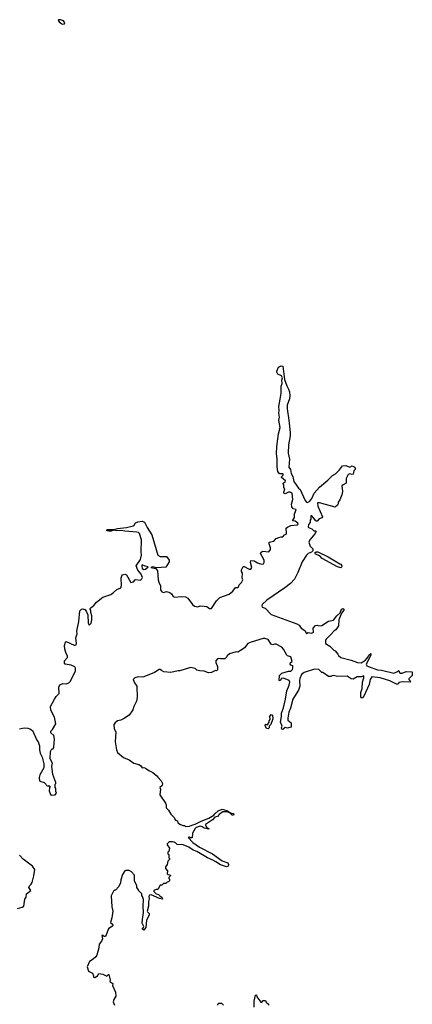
# Model space of a CAD drawing. Extents: x 2219101 to 2444320, y 201258 to 358766.
# Tile 144 of 256: x 2245597 to 2250400, y 313685 to 325722. Entities that reach past the tile are written whole.
import ezdxf

# ---------------------------------------------------------------- set-up
doc = ezdxf.new("R2010")
doc.units = 0

msp = doc.modelspace()

# ---------------------------------------------------------------- linework, layer by layer
at = {"layer": '0CON10XD'}
for points in [[(2246125, 325667), (2246145, 325672), (2246149, 325685), (2246135, 325708), (2246095, 325722), (2246070, 325720), (2246068, 325715), (2246080, 325695), (2246111, 325671), (2246125, 325667)], [(2245631, 317059), (2245655, 317064), (2245695, 317061), (2245723, 317053), (2245754, 317034), (2245807, 316915), (2245824, 316894), (2245840, 316845), (2245839, 316795), (2245846, 316755), (2245873, 316705), (2245894, 316625), (2245893, 316575), (2245845, 316490), (2245834, 316456), (2245835, 316440), (2245845, 316413), (2245897, 316397), (2245918, 316378), (2245925, 316360), (2245938, 316358), (2245945, 316350), (2245955, 316360), (2245968, 316348), (2245960, 316335), (2245958, 316295), (2245975, 316250), (2245985, 316242), (2246030, 316245), (2246048, 316265), (2246040, 316285), (2246038, 316325), (2246030, 316335), (2246030, 316375), (2246040, 316385), (2246040, 316395), (2246002, 316495), (2245992, 316595), (2245998, 316635), (2245968, 316685), (2245973, 316775), (2245985, 316800), (2245995, 316810), (2246005, 316810), (2246015, 316830), (2246021, 316925), (2246015, 316970), (2245980, 317005), (2245980, 317025), (2246000, 317045), (2246040, 317115), (2246021, 317195), (2245980, 317280), (2245976, 317325), (2246024, 317414), (2246042, 317448), (2246079, 317485), (2246076, 317564), (2246088, 317592), (2246125, 317609), (2246165, 317604), (2246200, 317615), (2246219, 317635), (2246278, 317762), (2246280, 317795), (2246271, 317811), (2246225, 317832), (2246155, 317843), (2246144, 317855), (2246146, 317884), (2246182, 317925), (2246182, 317945), (2246164, 317974), (2246151, 318025), (2246147, 318073), (2246157, 318113), (2246165, 318122), (2246265, 318077), (2246276, 318074), (2246289, 318081), (2246294, 318096), (2246285, 318165), (2246301, 318215), (2246296, 318245), (2246321, 318365), (2246331, 318495), (2246354, 318516), (2246371, 318521), (2246392, 318512), (2246412, 318492), (2246431, 318445), (2246433, 318345), (2246445, 318322), (2246470, 318345), (2246480, 318385), (2246480, 318435), (2246467, 318475), (2246468, 318505), (2246460, 318515), (2246460, 318525), (2246473, 318537), (2246505, 318562), (2246535, 318600), (2246615, 318662), (2246710, 318695), (2246745, 318718), (2246785, 318757), (2246835, 318778), (2246842, 318805), (2246840, 318895), (2246846, 318925), (2246855, 318937), (2246885, 318945), (2246904, 318934), (2246955, 318840), (2246988, 318852), (2247015, 318878), (2247075, 318870), (2247092, 318885), (2247101, 318905), (2247085, 318942), (2247043, 318993), (2247023, 319045), (2247073, 319125), (2247087, 319175), (2247083, 319215), (2247086, 319365), (2247062, 319442), (2247052, 319452), (2247029, 319459), (2246885, 319468), (2246845, 319476), (2246785, 319473), (2246745, 319480), (2246715, 319470), (2246689, 319471), (2246664, 319475), (2246664, 319485), (2246675, 319488), (2246745, 319490), (2246795, 319504), (2246905, 319515), (2246985, 319535), (2246998, 319542), (2247015, 319573), (2247043, 319585), (2247095, 319590), (2247125, 319580), (2247156, 319516), (2247215, 319426), (2247288, 319175), (2247315, 319161), (2247395, 319158), (2247424, 319115), (2247426, 319095), (2247385, 319031), (2247272, 319022), (2247226, 319034), (2247200, 319025), (2247261, 319011), (2247283, 318985), (2247293, 318875), (2247302, 318835), (2247320, 318805), (2247318, 318752), (2247337, 318727), (2247355, 318718), (2247395, 318732), (2247435, 318718), (2247455, 318702), (2247475, 318672), (2247494, 318664), (2247572, 318672), (2247627, 318667), (2247655, 318650), (2247711, 318571), (2247735, 318552), (2247775, 318543), (2247805, 318558), (2247855, 318553), (2247885, 318547), (2247918, 318522), (2247945, 318523), (2248004, 318616), (2248045, 318659), (2248161, 318699), (2248206, 318734), (2248235, 318780), (2248262, 318782), (2248275, 318790), (2248280, 318815), (2248309, 318841), (2248328, 318875), (2248318, 318898), (2248322, 318955), (2248312, 318975), (2248312, 318995), (2248332, 319038), (2248345, 319038), (2248405, 319003), (2248426, 319004), (2248437, 319025), (2248420, 319085), (2248425, 319110), (2248465, 319108), (2248505, 319083), (2248555, 319068), (2248579, 319071), (2248588, 319085), (2248587, 319115), (2248542, 319195), (2248545, 319210), (2248567, 319223), (2248645, 319218), (2248667, 319245), (2248667, 319265), (2248648, 319315), (2248650, 319335), (2248705, 319348), (2248735, 319378), (2248767, 319393), (2248795, 319402), (2248815, 319400), (2248837, 319423), (2248856, 319434), (2248862, 319445), (2248858, 319505), (2248872, 319518), (2248913, 319537), (2248992, 319545), (2249003, 319555), (2248998, 319568), (2248965, 319590), (2248933, 319595), (2248960, 319635), (2248960, 319655), (2248954, 319666), (2248980, 319735), (2248944, 319744), (2248926, 319766), (2248922, 319798), (2248940, 319855), (2248932, 319932), (2248905, 319948), (2248885, 319947), (2248845, 319927), (2248830, 319935), (2248828, 319945), (2248842, 319985), (2248828, 320005), (2248830, 320035), (2248820, 320045), (2248820, 320055), (2248835, 320070), (2248845, 320070), (2248850, 320085), (2248800, 320125), (2248800, 320135), (2248820, 320155), (2248820, 320165), (2248815, 320170), (2248775, 320172), (2248755, 320200), (2248748, 320255), (2248748, 320355), (2248738, 320415), (2248744, 320506), (2248765, 320658), (2248782, 320735), (2248769, 320825), (2248774, 320865), (2248766, 320914), (2248772, 320945), (2248766, 320995), (2248783, 321083), (2248796, 321156), (2248796, 321244), (2248809, 321275), (2248802, 321315), (2248810, 321345), (2248799, 321369), (2248755, 321388), (2248742, 321415), (2248741, 321425), (2248765, 321476), (2248795, 321491), (2248816, 321485), (2248836, 321325), (2248863, 321245), (2248887, 321205), (2248897, 321173), (2248901, 321125), (2248897, 321087), (2248871, 321009), (2248868, 320965), (2248891, 320825), (2248904, 320675), (2248904, 320635), (2248884, 320525), (2248882, 320425), (2248898, 320348), (2248891, 320251), (2248908, 320225), (2248916, 320176), (2248937, 320137), (2248949, 320075), (2249006, 319995), (2249027, 319977), (2249091, 319845), (2249105, 319824), (2249118, 319818), (2249148, 319835), (2249171, 319869), (2249198, 319935), (2249263, 320007), (2249368, 320092), (2249425, 320149), (2249459, 320171), (2249509, 320221), (2249545, 320269), (2249585, 320271), (2249635, 320252), (2249665, 320268), (2249690, 320255), (2249700, 320245), (2249700, 320225), (2249684, 320206), (2249675, 320168), (2249665, 320164), (2249635, 320170), (2249615, 320162), (2249590, 320115), (2249589, 320055), (2249553, 320037), (2249538, 320022), (2249544, 319955), (2249538, 319915), (2249515, 319854), (2249494, 319825), (2249491, 319805), (2249485, 319786), (2249455, 319762), (2249266, 319816), (2249240, 319815), (2249244, 319775), (2249301, 319645), (2249295, 319634), (2249259, 319621), (2249235, 319592), (2249225, 319592), (2249215, 319598), (2249195, 319630), (2249165, 319660), (2249160, 319655), (2249160, 319615), (2249150, 319605), (2249150, 319575), (2249131, 319549), (2249126, 319525), (2249132, 319515), (2249169, 319499), (2249195, 319473), (2249215, 319472), (2249222, 319465), (2249209, 319435), (2249146, 319364), (2249135, 319335), (2249152, 319285), (2249184, 319255), (2249182, 319228), (2249168, 319212), (2249125, 319197), (2249105, 319178), (2249054, 319095), (2249001, 318965), (2248958, 318882), (2248909, 318831), (2248842, 318778), (2248621, 318625), (2248565, 318572), (2248560, 318555), (2248565, 318540), (2248599, 318529), (2248675, 318452), (2248987, 318337), (2249015, 318320), (2249040, 318285), (2249086, 318256), (2249105, 318220), (2249125, 318230), (2249165, 318223), (2249190, 318235), (2249188, 318285), (2249215, 318318), (2249235, 318320), (2249255, 318312), (2249295, 318318), (2249375, 318368), (2249435, 318380), (2249476, 318435), (2249518, 318472), (2249524, 318495), (2249538, 318515), (2249555, 318524), (2249564, 318515), (2249564, 318505), (2249533, 318467), (2249503, 318385), (2249497, 318313), (2249466, 318264), (2249445, 318252), (2249403, 318207), (2249345, 318150), (2249338, 318135), (2249340, 318095), (2249390, 318065), (2249440, 318015), (2249456, 318006), (2249490, 317965), (2249495, 317950), (2249525, 317924), (2249653, 317893), (2249730, 317865), (2249775, 317860), (2249826, 317894), (2249858, 317932), (2249869, 317955), (2249892, 317972), (2249893, 317955), (2249834, 317845), (2249844, 317825), (2249863, 317815), (2249975, 317776), (2250021, 317770), (2250175, 317734), (2250211, 317749), (2250235, 317768), (2250245, 317740), (2250255, 317732), (2250275, 317732), (2250325, 317752), (2250395, 317750), (2250400, 317745), (2250397, 317703), (2250358, 317665), (2250358, 317655), (2250378, 317635), (2250370, 317625), (2250275, 317629), (2250235, 317620), (2250225, 317600), (2250205, 317600), (2250125, 317638), (2250005, 317677), (2249905, 317687), (2249883, 317655), (2249872, 317595), (2249805, 317452), (2249785, 317428), (2249775, 317430), (2249770, 317445), (2249770, 317495), (2249786, 317545), (2249790, 317625), (2249807, 317675), (2249805, 317700), (2249775, 317690), (2249725, 317690), (2249675, 317660), (2249653, 317663), (2249603, 317697), (2249485, 317692), (2249435, 317703), (2249418, 317702), (2249405, 317692), (2249375, 317692), (2249305, 317740), (2249295, 317740), (2249255, 317780), (2249205, 317782), (2249075, 317740), (2249044, 317716), (2249025, 317670), (2249018, 317645), (2249022, 317575), (2249008, 317525), (2248939, 317415), (2248910, 317305), (2248889, 317255), (2248876, 317185), (2248878, 317158), (2248917, 317127), (2248920, 317075), (2248912, 317072)], [(2249525, 319020), (2249485, 319032), (2249296, 319135), (2249267, 319167), (2249215, 319188), (2249209, 319205), (2249225, 319218), (2249246, 319215), (2249369, 319155), (2249515, 319072), (2249526, 319065), (2249537, 319045), (2249535, 319031), (2249525, 319020)], [(2247115, 318999), (2247135, 319003), (2247170, 319035), (2247131, 319041), (2247094, 319056), (2247090, 319045), (2247094, 319014), (2247115, 318999)], [(2248912, 317072), (2248875, 317062), (2248845, 317068), (2248816, 317044), (2248805, 317048), (2248800, 317065), (2248808, 317085), (2248789, 317135), (2248801, 317205), (2248798, 317245), (2248825, 317310), (2248849, 317415), (2248864, 317516), (2248894, 317585), (2248901, 317625), (2248892, 317645), (2248825, 317671), (2248801, 317669), (2248785, 317640), (2248770, 317645), (2248774, 317705), (2248805, 317734), (2248884, 317756), (2248915, 317758), (2248935, 317780), (2248940, 317795), (2248938, 317825), (2248915, 317833), (2248904, 317845), (2248908, 317865), (2248930, 317875), (2248912, 317932), (2248875, 317944), (2248863, 317955), (2248825, 318028), (2248805, 318051), (2248735, 318088), (2248715, 318089), (2248695, 318080), (2248675, 318087), (2248635, 318146), (2248595, 318159), (2248575, 318158), (2248427, 318113), (2248388, 318095), (2248347, 318045), (2248319, 318021), (2248265, 317992), (2248245, 317996), (2248165, 317970), (2248134, 317946), (2248130, 317935), (2248105, 317910), (2248055, 317908), (2248025, 317912), (2248015, 317908), (2247998, 317885), (2247998, 317865), (2248018, 317815), (2248017, 317773), (2248005, 317760), (2247993, 317767), (2247945, 317741), (2247905, 317738), (2247855, 317757), (2247795, 317760), (2247765, 317772), (2247742, 317792), (2247685, 317803), (2247555, 317760), (2247535, 317762), (2247445, 317741), (2247361, 317751), (2247330, 317765), (2247315, 317780), (2247305, 317780), (2247248, 317742), (2247115, 317688), (2247095, 317684), (2247045, 317688), (2247007, 317675), (2246987, 317655), (2247000, 317615), (2247029, 317575), (2247033, 317435), (2247027, 317393), (2246994, 317325), (2246982, 317285), (2246935, 317220), (2246865, 317174), (2246835, 317159), (2246795, 317149), (2246763, 317127), (2246749, 317105), (2246754, 317054), (2246772, 317015), (2246767, 316895), (2246780, 316795), (2246792, 316765), (2246865, 316702), (2246935, 316672), (2246995, 316633), (2247056, 316616), (2247075, 316603), (2247095, 316578), (2247115, 316580), (2247135, 316572), (2247175, 316542), (2247225, 316520), (2247275, 316480), (2247285, 316460), (2247328, 316418), (2247344, 316384), (2247340, 316360), (2247310, 316335), (2247321, 316315), (2247313, 316247), (2247380, 316145), (2247388, 316125), (2247390, 316085), (2247419, 316059), (2247445, 316010), (2247485, 315970), (2247495, 315948), (2247505, 315938), (2247529, 315929), (2247532, 315905), (2247565, 315882), (2247595, 315870), (2247615, 315870), (2247625, 315860), (2247675, 315863), (2247715, 315881), (2247745, 315887), (2247815, 315922), (2247911, 315959), (2247972, 315998), (2247985, 316013), (2248025, 316050), (2248075, 316070), (2248130, 316055), (2248177, 316027), (2248208, 316018), (2248217, 316005), (2248211, 315999), (2248195, 315998), (2248172, 316022), (2248138, 316038), (2248082, 316038), (2248037, 316005), (2248017, 315983), (2247986, 315974), (2247955, 315940), (2247870, 315885), (2247870, 315875), (2247887, 315847), (2247912, 315835), (2247910, 315825), (2247855, 315838), (2247830, 315855), (2247805, 315862), (2247755, 315847), (2247742, 315835), (2247713, 315777), (2247705, 315720), (2247685, 315720), (2247675, 315730), (2247660, 315725), (2247717, 315665), (2247795, 315608), (2247956, 315526), (2248075, 315441), (2248144, 315414), (2248151, 315395), (2248146, 315375), (2248125, 315366), (2248055, 315389), (2247995, 315425), (2247959, 315449), (2247895, 315474), (2247763, 315553), (2247720, 315570), (2247668, 315608), (2247595, 315636), (2247525, 315640), (2247505, 315660), (2247487, 315667), (2247465, 315672), (2247425, 315670), (2247402, 315648), (2247400, 315635), (2247430, 315595), (2247420, 315555), (2247410, 315545), (2247410, 315525), (2247420, 315515), (2247420, 315475), (2247428, 315468), (2247430, 315455), (2247410, 315435), (2247400, 315395), (2247380, 315365), (2247382, 315345), (2247404, 315315), (2247401, 315281), (2247415, 315270), (2247440, 315265), (2247438, 315252), (2247420, 315235), (2247420, 315225), (2247430, 315215), (2247430, 315195), (2247418, 315182), (2247402, 315178), (2247385, 315160), (2247355, 315160), (2247337, 315143), (2247315, 315140), (2247285, 315090), (2247265, 315090), (2247240, 315075), (2247240, 315065), (2247268, 315035), (2247296, 315026), (2247315, 315006), (2247336, 314996), (2247345, 314972), (2247308, 314978), (2247205, 315022), (2247185, 315020), (2247178, 315005), (2247182, 314975), (2247173, 314943), (2247172, 314885), (2247158, 314825), (2247160, 314815), (2247180, 314795), (2247180, 314775), (2247148, 314715), (2247140, 314625), (2247115, 314593), (2247098, 314605), (2247098, 314615), (2247112, 314625), (2247114, 314635), (2247096, 314675), (2247100, 314720), (2247112, 314808), (2247108, 314885), (2247112, 314965), (2247100, 315005), (2247090, 315015), (2247090, 315035), (2247050, 315075), (2247050, 315085), (2247030, 315115), (2247030, 315135), (2247002, 315195), (2247000, 315265), (2246966, 315306), (2246935, 315322), (2246895, 315322), (2246884, 315316), (2246855, 315270), (2246834, 315206), (2246829, 315171), (2246810, 315125), (2246768, 315082), (2246755, 315080), (2246745, 315070), (2246717, 315013), (2246724, 314875), (2246738, 314825), (2246726, 314744), (2246707, 314685), (2246733, 314663), (2246736, 314645), (2246685, 314607), (2246645, 314512), (2246632, 314512), (2246615, 314530), (2246600, 314525), (2246610, 314485), (2246598, 314455), (2246571, 314419), (2246566, 314374), (2246540, 314285), (2246529, 314265), (2246497, 314235), (2246450, 314210), (2246423, 314145), (2246440, 314090), (2246488, 314065), (2246500, 314035), (2246500, 314015), (2246515, 314013), (2246547, 314035), (2246565, 314062), (2246615, 314052), (2246665, 314030), (2246682, 314048), (2246688, 314048), (2246702, 313985), (2246700, 313965), (2246735, 313940), (2246732, 313915), (2246770, 313835), (2246772, 313785), (2246748, 313745), (2246742, 313715), (2246758, 313675)], [(2248635, 317052), (2248617, 317057), (2248598, 317095), (2248605, 317110), (2248628, 317102), (2248648, 317135), (2248648, 317152), (2248662, 317168), (2248659, 317205), (2248675, 317228), (2248689, 317219), (2248692, 317175), (2248670, 317105), (2248650, 317085), (2248647, 317065), (2248635, 317052)], [(2245595, 317052), (2245631, 317059)], [(2245572, 314858), (2245627, 314873), (2245648, 314885), (2245658, 314972), (2245678, 314995), (2245682, 315035), (2245732, 315075), (2245710, 315115), (2245718, 315135), (2245738, 315155), (2245748, 315175), (2245772, 315255), (2245783, 315333), (2245755, 315373), (2245640, 315460), (2245595, 315510)], [(2248020, 313675), (2248020, 313685), (2248035, 313700), (2248065, 313700), (2248090, 313675)], [(2248465, 313650), (2248466, 313724), (2248483, 313797), (2248495, 313800), (2248500, 313775), (2248545, 313710), (2248558, 313712), (2248575, 313730), (2248605, 313730), (2248612, 313712), (2248640, 313685), (2248640, 313675)]]:
    msp.add_lwpolyline(points, dxfattribs=at)

doc.saveas('drawing.dxf')
